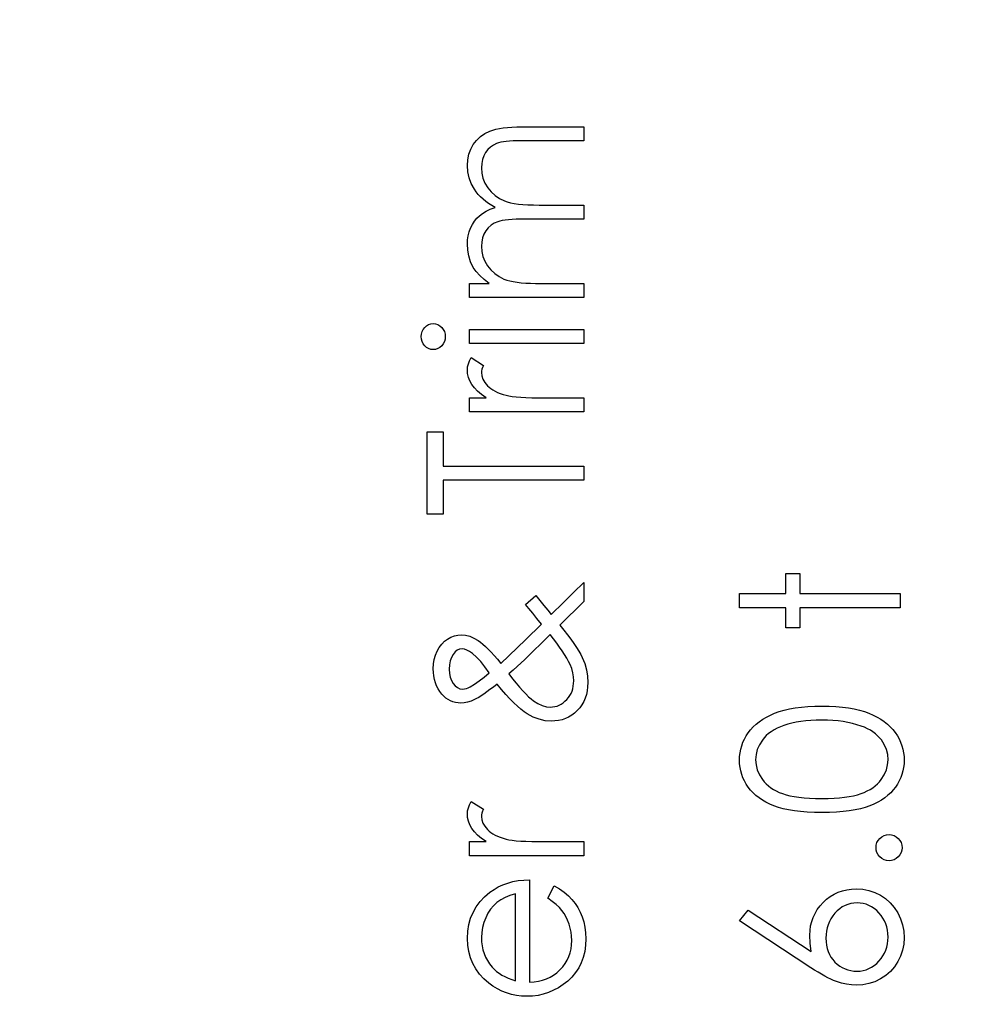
# Model space of a CAD drawing. Header units: inches. Extents: x 0.1 to 87.3, y 0.1 to 33.9.
# Tile 27 of 161: x 7.705 to 8.28, y 20.764 to 21.354. Entities that reach past the tile are written whole.
import ezdxf

# ---------------------------------------------------------------- set-up
doc = ezdxf.new("R2010")
doc.units = ezdxf.units.IN
doc.header["$MEASUREMENT"] = 0
doc.layers.add('DIMENSIONS', color=171, linetype='Continuous')
doc.styles.add('SLDTEXTSTYLE0', font='TXT', dxfattribs={"width": 0.75})
doc.dimstyles.new('SLDDIMSTYLE3', dxfattribs={"dimtxt": 0.125, "dimasz": 0.13, "dimexe": 0, "dimexo": 0.0625, "dimgap": 0.03125, "dimtad": 0, "dimtih": 1, "dimtoh": 1, "dimdec": 4, "dimlfac": 1.333333, "dimrnd": 1e-09, "dimzin": 12, "dimdsep": 46, "dimtxsty": 'SLDTEXTSTYLE0', "dimsah": 1, "dimcen": 0.09, "dimadec": 0, "dimazin": 3, "dimtfac": 1, "dimtdec": 4, "dimtofl": 0, "dimtmove": 0, "dimatfit": 3, "dimfxl": 0, "dimfrac": 2, "dimtolj": 1, "dimtzin": 12, "dimarcsym": 0})

# ---------------------------------------------------------------- blocks, each defined once
blk = doc.blocks.new('_D_6')
at = {"layer": 'DIMENSIONS'}
for p, q in [((1.80748, 22.53365), (1.80748, 18.13712)), ((31.79868, 22.20736), (31.79868, 18.13712)), ((1.80748, 18.26212), (17.08527, 18.26212)), ((31.79868, 18.26212), (17.73246, 18.26212))]:
    blk.add_line(p, q, dxfattribs=at)
for centre, start, end in [((17.30713, 18.24943), 153.43495, 206.56505), ((17.5106, 18.24943), 333.43495, 26.56505)]:
    blk.add_arc(centre, 0.22186, start, end, dxfattribs=at)
for points in [[(1.80748, 18.26212), (1.93748, 18.24212), (1.93748, 18.28212)], [(31.79868, 18.26212), (31.66868, 18.28212), (31.66868, 18.24212)]]:
    blk.add_solid(points, dxfattribs=at)
at = {"layer": 'DIMENSIONS', "insert": (17.10869, 18.31134), "char_height": 0.125, "attachment_point": 1, "style": 'SLDTEXTSTYLE0'}
blk.add_mtext('39.9883', dxfattribs=at)

msp = doc.modelspace()

# ---------------------------------------------------------------- linework, layer by layer
at = {"color": 7, "linetype": 'Continuous', "flags": 128}
for points in [[(7.974093, 21.187355), (7.974086, 21.195769), (7.974086, 21.195769), (7.985993, 21.195769), (7.985993, 21.195769), (7.982913, 21.198097), (7.980284, 21.200464), (7.978105, 21.202849), (7.976358, 21.205271), (7.976358, 21.205271), (7.974837, 21.208671), (7.973748, 21.212164), (7.97311, 21.215732), (7.972884, 21.219394), (7.972884, 21.219394), (7.973016, 21.221873), (7.973372, 21.224277), (7.973992, 21.226624), (7.974856, 21.228897), (7.975927, 21.231056), (7.977147, 21.232991), (7.978537, 21.234737), (7.980077, 21.236259), (7.98188, 21.237629), (7.984058, 21.238925), (7.986556, 21.240108), (7.989429, 21.241198), (7.989429, 21.241198), (7.987457, 21.242325), (7.985617, 21.243526), (7.983889, 21.244803), (7.982293, 21.246137), (7.980809, 21.247545), (7.979438, 21.24901), (7.978199, 21.25055), (7.977091, 21.252165), (7.97525, 21.255508), (7.973936, 21.259001), (7.973147, 21.262588), (7.972884, 21.266325), (7.972884, 21.266325), (7.97311, 21.269762), (7.973767, 21.272992), (7.974875, 21.276016), (7.976434, 21.278833), (7.978387, 21.281368), (7.980697, 21.283565), (7.983363, 21.285406), (7.986368, 21.28689), (7.988058, 21.287509), (7.989955, 21.288035), (7.992059, 21.288486), (7.99435, 21.288861), (7.996829, 21.289143), (7.999514, 21.28935), (8.002406, 21.289481), (8.005486, 21.289519), (8.005486, 21.289519), (8.042596, 21.289519), (8.042596, 21.289519), (8.042596, 21.281105), (8.042596, 21.281105), (8.005449, 21.281105), (8.005449, 21.281105), (8.00282, 21.281087), (8.000397, 21.281011), (7.9982, 21.28088), (7.996209, 21.280711), (7.994425, 21.280486), (7.992866, 21.280204), (7.991514, 21.279885), (7.990387, 21.279509), (7.988434, 21.27857), (7.986688, 21.277349), (7.985148, 21.275847), (7.983795, 21.274063), (7.982706, 21.272053), (7.981917, 21.269837), (7.981448, 21.267452), (7.981298, 21.264861), (7.981298, 21.264861), (7.981542, 21.261687), (7.982237, 21.258663), (7.98342, 21.255752), (7.985054, 21.252992), (7.987082, 21.250475), (7.989429, 21.248334), (7.992096, 21.24655), (7.995063, 21.245123), (7.996754, 21.244541), (7.998707, 21.244033), (8.000923, 21.24362), (8.003421, 21.243264), (8.006144, 21.243001), (8.009148, 21.242794), (8.012416, 21.242681), (8.015947, 21.242644), (8.015947, 21.242644), (8.042596, 21.242644), (8.042596, 21.242644), (8.042596, 21.23423), (8.042596, 21.23423), (8.007759, 21.23423), (8.007759, 21.23423), (8.00481, 21.234212), (8.002087, 21.234136), (7.999627, 21.234005), (7.997411, 21.233836), (7.995439, 21.233611), (7.99373, 21.233348), (7.992246, 21.233028), (7.991026, 21.232653), (7.988922, 21.231733), (7.987044, 21.230512), (7.985392, 21.228991), (7.983946, 21.227188), (7.982781, 21.22516), (7.981955, 21.222925), (7.981467, 21.220521), (7.981298, 21.217929), (7.981298, 21.217929), (7.981523, 21.214887), (7.982218, 21.211938), (7.983363, 21.209084), (7.98496, 21.206342), (7.98695, 21.203825), (7.98926, 21.201647), (7.991871, 21.199825), (7.9948, 21.19836), (7.996453, 21.197759), (7.998312, 21.197234), (8.000378, 21.196783), (8.002651, 21.196426), (8.005111, 21.196126), (8.007796, 21.195938), (8.01067, 21.195806), (8.013768, 21.195769), (8.013768, 21.195769), (8.042596, 21.195769), (8.042596, 21.195769), (8.042596, 21.187355), (8.042596, 21.187355), (7.974086, 21.187355)], [(7.945244, 21.16388), (7.945371, 21.165439), (7.945766, 21.166885), (7.946442, 21.168218), (7.947362, 21.16942), (7.94847, 21.170434), (7.94971, 21.171148), (7.951043, 21.17158), (7.952489, 21.17173), (7.952489, 21.17173), (7.953898, 21.17158), (7.955212, 21.171148), (7.956433, 21.170434), (7.957541, 21.16942), (7.958461, 21.168218), (7.959137, 21.166885), (7.959532, 21.165439), (7.959663, 21.16388), (7.959663, 21.16388), (7.959532, 21.16234), (7.959137, 21.160932), (7.958461, 21.159598), (7.957541, 21.158396), (7.956433, 21.157401), (7.955212, 21.156687), (7.953898, 21.156256), (7.952489, 21.156105), (7.952489, 21.156105), (7.951043, 21.156256), (7.94971, 21.156687), (7.94847, 21.157401), (7.947362, 21.158396), (7.946442, 21.159598), (7.945766, 21.160932), (7.945371, 21.16234), (7.94524, 21.16388)], [(7.974093, 21.159711), (7.974086, 21.168125), (7.974086, 21.168125), (8.042596, 21.168125), (8.042596, 21.168125), (8.042596, 21.159711), (8.042596, 21.159711), (7.974086, 21.159711)], [(7.974093, 21.118846), (7.974086, 21.127259), (7.974086, 21.127259), (7.984171, 21.127259), (7.984171, 21.127259), (7.981392, 21.129175), (7.979025, 21.131147), (7.977072, 21.133156), (7.975532, 21.135222), (7.974368, 21.137344), (7.973541, 21.139523), (7.973053, 21.14172), (7.972884, 21.143973), (7.972884, 21.143973), (7.973034, 21.14572), (7.973466, 21.147523), (7.974199, 21.149382), (7.975232, 21.151298), (7.975232, 21.151298), (7.982518, 21.146678), (7.982518, 21.146678), (7.981992, 21.145457), (7.981598, 21.14433), (7.981373, 21.143297), (7.981298, 21.142377), (7.981298, 21.142377), (7.981523, 21.140368), (7.982199, 21.138377), (7.983307, 21.136443), (7.984885, 21.134527), (7.985842, 21.133607), (7.986932, 21.132743), (7.988152, 21.131954), (7.989486, 21.131203), (7.990932, 21.130508), (7.992528, 21.12987), (7.994237, 21.129287), (7.996059, 21.128762), (7.996059, 21.128762), (7.997693, 21.128405), (7.999721, 21.128104), (8.002087, 21.127841), (8.004848, 21.127635), (8.007965, 21.127466), (8.011477, 21.127353), (8.015327, 21.127278), (8.019571, 21.127259), (8.019571, 21.127259), (8.042596, 21.127259), (8.042596, 21.127259), (8.042596, 21.118846), (8.042596, 21.118846), (7.974086, 21.118846)], [(7.958465, 21.057548), (7.948846, 21.057548), (7.948846, 21.057548), (7.948846, 21.106826), (7.948846, 21.106826), (7.958461, 21.106826), (7.958461, 21.106826), (7.958461, 21.086394), (7.958461, 21.086394), (8.042596, 21.086394), (8.042596, 21.086394), (8.042596, 21.07798), (8.042596, 21.07798), (7.958461, 21.07798), (7.958461, 21.07798), (7.958461, 21.057548)], [(8.135829, 21.001658), (8.135825, 21.010072), (8.135825, 21.010072), (8.163469, 21.010072), (8.163469, 21.010072), (8.163469, 21.022091), (8.163469, 21.022091), (8.171883, 21.022091), (8.171883, 21.022091), (8.171883, 21.010072), (8.171883, 21.010072), (8.231979, 21.010072), (8.231979, 21.010072), (8.231979, 21.001658), (8.231979, 21.001658), (8.171883, 21.001658), (8.171883, 21.001658), (8.171883, 20.989639), (8.171883, 20.989639), (8.163469, 20.989639), (8.163469, 20.989639), (8.163469, 21.001658), (8.163469, 21.001658), (8.135825, 21.001658)], [(8.007744, 21.00363), (8.0139, 21.008945), (8.0139, 21.008945), (8.01636, 21.00594), (8.018707, 21.003029), (8.02098, 21.00025), (8.02314, 20.997583), (8.02314, 20.997583), (8.025525, 20.99993), (8.028116, 21.002466), (8.030896, 21.005208), (8.033882, 21.008137), (8.033882, 21.008137), (8.036248, 21.010466), (8.038502, 21.012663), (8.040605, 21.014748), (8.042596, 21.016682), (8.042596, 21.016682), (8.042596, 21.005377), (8.042596, 21.005377), (8.028248, 20.991292), (8.028248, 20.991292), (8.03067, 20.988268), (8.032868, 20.985413), (8.034877, 20.982728), (8.036661, 20.980211), (8.03822, 20.977864), (8.039591, 20.975667), (8.040736, 20.973657), (8.041675, 20.971798), (8.043122, 20.968211), (8.044173, 20.96453), (8.044793, 20.960755), (8.045, 20.956868), (8.045, 20.956868), (8.044906, 20.954314), (8.044605, 20.951891), (8.044117, 20.9496), (8.043422, 20.94744), (8.042539, 20.945412), (8.04145, 20.943496), (8.040173, 20.941731), (8.038689, 20.940078), (8.037074, 20.938595), (8.035347, 20.937318), (8.033525, 20.936228), (8.031609, 20.935327), (8.0296, 20.934632), (8.027497, 20.934144), (8.025281, 20.933843), (8.022971, 20.93375), (8.022971, 20.93375), (8.019402, 20.934031), (8.015853, 20.934839), (8.012285, 20.93621), (8.008717, 20.938107), (8.006876, 20.939346), (8.004904, 20.940848), (8.002838, 20.942651), (8.000641, 20.944736), (7.998312, 20.947102), (7.995871, 20.94975), (7.993317, 20.95268), (7.99065, 20.955891), (7.99065, 20.955891), (7.988453, 20.954163), (7.986406, 20.952605), (7.984509, 20.951215), (7.982762, 20.949975), (7.981147, 20.948886), (7.979701, 20.947966), (7.978387, 20.947215), (7.977241, 20.946614), (7.9751, 20.945712), (7.973016, 20.945074), (7.970987, 20.944698), (7.968997, 20.944567), (7.968997, 20.944567), (7.967325, 20.944642), (7.965729, 20.944905), (7.964208, 20.945318), (7.962743, 20.9459), (7.961372, 20.946651), (7.960057, 20.947553), (7.958837, 20.948642), (7.957672, 20.949882), (7.957672, 20.949882), (7.956452, 20.951459), (7.955381, 20.953131), (7.954499, 20.954915), (7.953766, 20.956774), (7.953184, 20.958727), (7.952771, 20.960774), (7.952527, 20.962915), (7.952451, 20.96515), (7.952451, 20.96515), (7.952602, 20.967967), (7.953034, 20.970671), (7.953766, 20.973225), (7.95478, 20.975667), (7.956057, 20.977901), (7.957522, 20.979855), (7.959194, 20.981526), (7.961072, 20.982916), (7.963081, 20.984024), (7.965147, 20.984812), (7.967269, 20.985282), (7.969447, 20.985432), (7.969447, 20.985432), (7.971832, 20.985226), (7.974274, 20.984568), (7.976809, 20.983498), (7.979401, 20.981977), (7.980772, 20.981), (7.982218, 20.979836), (7.983777, 20.978446), (7.98541, 20.97685), (7.987157, 20.975028), (7.988979, 20.973019), (7.990894, 20.970784), (7.992904, 20.968342), (7.992904, 20.968342), (8.00774, 20.982465), (8.00774, 20.982465), (8.017318, 20.991855), (8.017318, 20.991855), (8.014557, 20.995254), (8.012041, 20.998353), (8.009768, 21.001132), (8.00774, 21.00363)], [(7.997705, 20.962032), (7.999946, 20.959103), (8.002087, 20.956436), (8.004097, 20.954032), (8.006012, 20.951891), (8.007796, 20.950013), (8.009449, 20.948398), (8.011008, 20.947046), (8.012435, 20.945957), (8.01512, 20.944304), (8.017712, 20.943121), (8.02021, 20.942407), (8.022595, 20.942163), (8.022595, 20.942163), (8.023947, 20.942238), (8.025281, 20.942445), (8.026558, 20.942802), (8.027797, 20.94329), (8.028999, 20.943928), (8.030145, 20.944717), (8.031271, 20.945637), (8.032342, 20.946689), (8.033337, 20.947853), (8.034201, 20.949093), (8.034933, 20.950389), (8.035534, 20.951741), (8.035985, 20.953168), (8.036323, 20.954652), (8.036511, 20.956192), (8.036586, 20.957807), (8.036586, 20.957807), (8.036455, 20.960286), (8.036041, 20.962746), (8.035365, 20.965169), (8.034408, 20.967572), (8.034408, 20.967572), (8.033469, 20.969507), (8.032361, 20.971516), (8.031102, 20.973638), (8.029675, 20.975836), (8.028098, 20.978127), (8.02637, 20.980512), (8.024473, 20.982991), (8.022426, 20.985564), (8.022426, 20.985564), (8.007083, 20.970521), (8.007083, 20.970521), (8.004998, 20.968568), (8.002744, 20.966502), (8.000303, 20.964323), (7.997693, 20.962032)], [(7.985949, 20.962577), (7.983401, 20.96622), (7.980884, 20.969375), (7.978406, 20.972061), (7.975927, 20.974258), (7.975927, 20.974258), (7.974236, 20.97546), (7.97264, 20.976324), (7.971138, 20.97685), (7.969729, 20.977019), (7.969729, 20.977019), (7.968227, 20.976812), (7.966818, 20.976192), (7.965522, 20.975141), (7.964339, 20.973676), (7.963344, 20.971873), (7.96263, 20.969807), (7.962217, 20.96746), (7.962067, 20.964831), (7.962067, 20.964831), (7.962217, 20.962333), (7.962649, 20.96006), (7.963381, 20.958051), (7.964396, 20.956267), (7.965616, 20.954821), (7.96695, 20.953807), (7.968377, 20.953187), (7.969917, 20.95298), (7.969917, 20.95298), (7.971119, 20.953055), (7.972302, 20.953281), (7.973429, 20.953675), (7.974518, 20.954201), (7.974518, 20.954201), (7.977185, 20.955835), (7.979983, 20.957788), (7.982894, 20.960023), (7.985936, 20.962577)], [(8.18515, 20.879062), (8.180634, 20.879118), (8.17639, 20.879306), (8.17239, 20.879625), (8.168671, 20.880057), (8.165216, 20.880602), (8.162023, 20.881297), (8.159094, 20.882104), (8.156427, 20.883025), (8.153967, 20.884058), (8.151657, 20.885203), (8.149516, 20.886461), (8.147506, 20.887814), (8.145666, 20.88926), (8.143976, 20.8908), (8.142436, 20.892452), (8.141046, 20.894218), (8.139825, 20.896058), (8.138755, 20.897955), (8.137872, 20.899889), (8.13714, 20.901899), (8.136558, 20.903946), (8.136144, 20.906049), (8.1359, 20.90819), (8.135825, 20.910406), (8.135825, 20.910406), (8.1359, 20.912641), (8.136163, 20.914838), (8.136558, 20.91696), (8.13714, 20.919045), (8.137872, 20.921073), (8.138792, 20.923045), (8.139844, 20.924979), (8.141084, 20.926838), (8.142473, 20.928623), (8.144051, 20.930332), (8.14576, 20.931928), (8.147657, 20.93343), (8.149704, 20.934839), (8.151938, 20.936153), (8.154305, 20.937355), (8.156859, 20.938482), (8.159601, 20.939477), (8.162587, 20.94036), (8.165779, 20.941093), (8.169197, 20.941693), (8.172841, 20.942163), (8.176728, 20.942501), (8.180822, 20.942689), (8.185142, 20.942764), (8.185142, 20.942764), (8.189442, 20.942689), (8.193536, 20.942501), (8.197386, 20.942163), (8.201011, 20.941712), (8.20441, 20.941111), (8.207603, 20.940379), (8.210551, 20.939534), (8.213274, 20.938538), (8.215809, 20.93743), (8.218176, 20.936228), (8.220392, 20.934933), (8.222458, 20.933524), (8.224336, 20.932022), (8.226063, 20.930407), (8.227641, 20.928698), (8.229049, 20.926895), (8.230308, 20.925017), (8.231378, 20.923082), (8.232298, 20.921092), (8.233049, 20.919064), (8.233632, 20.916979), (8.234045, 20.914838), (8.234308, 20.912641), (8.234383, 20.910406), (8.234383, 20.910406), (8.234308, 20.90819), (8.234064, 20.906049), (8.23365, 20.903946), (8.233087, 20.901917), (8.232373, 20.899927), (8.231472, 20.897992), (8.23042, 20.896114), (8.229218, 20.894293), (8.227847, 20.892546), (8.226326, 20.890893), (8.224636, 20.889353), (8.222777, 20.887907), (8.220767, 20.886555), (8.218608, 20.885297), (8.216279, 20.884133), (8.2138, 20.883081), (8.211114, 20.882142), (8.208166, 20.881316), (8.204973, 20.88064), (8.201518, 20.880076), (8.197799, 20.879625), (8.193837, 20.879306), (8.189611, 20.879118), (8.185142, 20.879062)], [(8.185108, 20.887475), (8.18886, 20.887513), (8.192391, 20.887663), (8.195677, 20.887889), (8.198738, 20.888189), (8.201555, 20.888602), (8.204128, 20.889091), (8.206476, 20.889673), (8.208579, 20.890349), (8.210513, 20.891119), (8.212316, 20.891964), (8.214007, 20.892884), (8.215584, 20.893898), (8.21703, 20.895006), (8.218364, 20.896189), (8.219565, 20.897466), (8.220655, 20.898819), (8.222458, 20.901673), (8.223735, 20.904603), (8.224505, 20.907608), (8.224767, 20.910688), (8.224767, 20.910688), (8.224523, 20.913786), (8.223772, 20.916791), (8.222514, 20.919683), (8.220749, 20.922482), (8.219678, 20.923815), (8.218495, 20.925054), (8.217162, 20.926219), (8.215716, 20.927308), (8.214157, 20.928303), (8.212448, 20.929224), (8.210626, 20.93005), (8.208673, 20.930801), (8.208673, 20.930801), (8.206156, 20.931627), (8.203527, 20.93236), (8.200767, 20.932961), (8.197893, 20.933468), (8.194888, 20.933843), (8.191752, 20.934125), (8.188484, 20.934294), (8.185104, 20.93435), (8.185104, 20.93435), (8.181724, 20.934294), (8.178493, 20.934163), (8.175432, 20.9339), (8.172521, 20.933562), (8.169761, 20.933111), (8.167169, 20.932585), (8.164728, 20.931928), (8.162437, 20.931195), (8.160296, 20.930369), (8.158324, 20.929468), (8.156483, 20.928491), (8.154793, 20.927439), (8.153253, 20.926313), (8.151863, 20.925092), (8.150605, 20.923815), (8.149516, 20.922463), (8.147732, 20.919627), (8.146455, 20.916735), (8.145703, 20.913749), (8.145441, 20.910688), (8.145441, 20.910688), (8.145703, 20.907589), (8.146455, 20.904565), (8.147732, 20.901654), (8.149516, 20.898819), (8.150605, 20.897466), (8.151807, 20.896208), (8.153122, 20.895025), (8.154568, 20.893936), (8.156145, 20.892922), (8.157817, 20.891983), (8.15962, 20.891138), (8.161554, 20.890368), (8.163657, 20.889692), (8.166005, 20.889109), (8.168596, 20.888602), (8.171432, 20.888208), (8.174493, 20.887889), (8.17778, 20.887663), (8.181329, 20.887513), (8.185104, 20.887475)], [(7.974093, 20.853221), (7.974086, 20.861634), (7.974086, 20.861634), (7.984171, 20.861634), (7.984171, 20.861634), (7.981392, 20.86355), (7.979025, 20.865522), (7.977072, 20.867531), (7.975532, 20.869597), (7.974368, 20.871719), (7.973541, 20.873898), (7.973053, 20.876095), (7.972884, 20.878348), (7.972884, 20.878348), (7.973034, 20.880095), (7.973466, 20.881898), (7.974199, 20.883757), (7.975232, 20.885673), (7.975232, 20.885673), (7.982518, 20.881053), (7.982518, 20.881053), (7.981992, 20.879832), (7.981598, 20.878705), (7.981373, 20.877672), (7.981298, 20.876752), (7.981298, 20.876752), (7.981523, 20.874743), (7.982199, 20.872752), (7.983307, 20.870818), (7.984885, 20.868902), (7.985842, 20.867982), (7.986932, 20.867118), (7.988152, 20.866329), (7.989486, 20.865578), (7.990932, 20.864883), (7.992528, 20.864245), (7.994237, 20.863662), (7.996059, 20.863137), (7.996059, 20.863137), (7.997693, 20.86278), (7.999721, 20.862479), (8.002087, 20.862216), (8.004848, 20.86201), (8.007965, 20.861841), (8.011477, 20.861728), (8.015327, 20.861653), (8.019571, 20.861634), (8.019571, 20.861634), (8.042596, 20.861634), (8.042596, 20.861634), (8.042596, 20.853221), (8.042596, 20.853221), (7.974086, 20.853221)], [(8.217562, 20.858028), (8.217706, 20.859587), (8.218119, 20.861033), (8.218833, 20.862348), (8.219828, 20.86355), (8.22103, 20.864545), (8.222345, 20.865277), (8.223791, 20.865691), (8.225368, 20.865841), (8.225368, 20.865841), (8.226908, 20.865691), (8.228354, 20.865277), (8.229669, 20.864545), (8.230871, 20.86355), (8.231885, 20.862348), (8.232599, 20.861033), (8.233031, 20.859587), (8.233181, 20.858028), (8.233181, 20.858028), (8.233031, 20.85647), (8.232599, 20.855042), (8.231885, 20.853709), (8.230871, 20.852507), (8.229669, 20.851512), (8.228354, 20.850798), (8.226908, 20.850366), (8.225368, 20.850216), (8.225368, 20.850216), (8.223791, 20.850366), (8.222345, 20.850798), (8.22103, 20.851512), (8.219828, 20.852507), (8.218833, 20.853709), (8.218119, 20.855042), (8.217706, 20.85647), (8.217556, 20.858028)], [(8.020965, 20.827717), (8.024886, 20.835192), (8.024886, 20.835192), (8.028022, 20.833351), (8.030839, 20.831379), (8.033337, 20.829276), (8.035516, 20.827023), (8.037431, 20.824637), (8.039084, 20.822121), (8.040511, 20.819435), (8.041675, 20.816618), (8.042596, 20.813632), (8.043272, 20.810459), (8.043666, 20.807097), (8.043798, 20.803547), (8.043798, 20.803547), (8.043629, 20.799604), (8.043122, 20.795885), (8.042276, 20.792392), (8.041093, 20.789106), (8.039572, 20.786063), (8.037713, 20.783227), (8.035516, 20.780598), (8.03298, 20.778213), (8.030238, 20.776072), (8.027403, 20.774213), (8.024473, 20.772654), (8.021468, 20.771377), (8.018351, 20.770363), (8.015177, 20.769649), (8.01189, 20.769236), (8.008529, 20.769086), (8.008529, 20.769086), (8.005374, 20.769218), (8.002294, 20.769574), (7.999308, 20.770194), (7.996397, 20.771058), (7.99358, 20.772166), (7.990857, 20.773518), (7.988209, 20.775133), (7.985655, 20.776974), (7.985655, 20.776974), (7.982669, 20.779584), (7.980077, 20.782401), (7.97788, 20.785425), (7.976077, 20.788674), (7.974687, 20.792129), (7.973692, 20.795791), (7.973091, 20.79966), (7.972884, 20.803754), (7.972884, 20.803754), (7.973091, 20.807961), (7.973729, 20.811961), (7.974781, 20.815736), (7.976265, 20.819285), (7.978143, 20.822628), (7.980471, 20.825745), (7.983213, 20.828656), (7.986368, 20.831342), (7.986368, 20.831342), (7.988828, 20.83307), (7.99142, 20.834553), (7.994181, 20.83583), (7.997073, 20.836863), (8.000115, 20.83769), (8.003308, 20.838291), (8.006651, 20.838647), (8.010144, 20.838798), (8.010144, 20.838798), (8.010144, 20.7775), (8.010144, 20.7775), (8.012848, 20.777669), (8.01544, 20.778044), (8.0179, 20.778645), (8.020229, 20.779471), (8.022426, 20.780486), (8.024511, 20.781725), (8.026464, 20.78319), (8.028304, 20.784861), (8.029957, 20.786702), (8.031403, 20.788636), (8.032624, 20.790683), (8.033619, 20.792843), (8.034389, 20.795096), (8.034933, 20.797463), (8.035271, 20.799923), (8.035384, 20.802496), (8.035384, 20.802496), (8.03529, 20.805012), (8.03499, 20.807472), (8.034483, 20.809914), (8.033769, 20.812318), (8.032905, 20.814628), (8.03191, 20.81675), (8.030783, 20.818684), (8.029525, 20.82045), (8.028004, 20.822158), (8.026069, 20.823943), (8.023722, 20.825802), (8.020961, 20.827717)], [(8.135829, 20.814158), (8.140915, 20.820637), (8.140915, 20.820637), (8.178794, 20.795866), (8.178794, 20.795866), (8.178118, 20.800824), (8.177892, 20.805576), (8.177892, 20.805576), (8.178024, 20.80843), (8.1784, 20.811172), (8.179019, 20.813801), (8.179902, 20.816318), (8.181029, 20.818722), (8.1824, 20.821032), (8.184034, 20.82321), (8.185912, 20.825295), (8.187977, 20.827192), (8.190156, 20.828844), (8.192447, 20.830234), (8.19487, 20.831361), (8.197386, 20.832243), (8.200034, 20.832882), (8.202795, 20.833257), (8.205668, 20.833389), (8.205668, 20.833389), (8.209593, 20.833164), (8.21333, 20.83245), (8.216861, 20.831286), (8.220204, 20.829633), (8.223303, 20.827567), (8.226045, 20.825088), (8.228467, 20.822234), (8.230552, 20.818966), (8.232223, 20.815454), (8.233425, 20.811792), (8.234139, 20.808017), (8.234383, 20.804092), (8.234383, 20.804092), (8.234158, 20.800317), (8.233463, 20.796674), (8.232298, 20.793162), (8.230664, 20.7898), (8.228617, 20.786683), (8.226214, 20.783922), (8.223397, 20.7815), (8.220223, 20.779453), (8.216805, 20.777819), (8.213274, 20.776636), (8.209612, 20.775941), (8.205837, 20.775697), (8.205837, 20.775697), (8.202945, 20.775847), (8.199959, 20.776279), (8.196917, 20.776992), (8.193799, 20.777988), (8.192184, 20.778626), (8.190475, 20.779359), (8.18871, 20.780223), (8.186851, 20.78118), (8.184897, 20.78227), (8.182888, 20.783453), (8.180785, 20.784767), (8.178606, 20.786176), (8.178606, 20.786176), (8.135825, 20.814158)], [(8.001732, 20.830384), (7.998406, 20.829389), (7.995458, 20.828168), (7.992829, 20.82676), (7.990575, 20.825145), (7.988584, 20.823304), (7.986819, 20.821163), (7.985223, 20.818759), (7.983852, 20.816074), (7.982744, 20.813219), (7.981936, 20.810271), (7.981467, 20.807266), (7.981298, 20.804186), (7.981298, 20.804186), (7.981392, 20.801669), (7.981692, 20.799228), (7.982199, 20.796881), (7.982913, 20.794646), (7.983814, 20.792467), (7.984903, 20.790401), (7.986218, 20.78843), (7.98772, 20.786533), (7.98772, 20.786533), (7.98896, 20.785218), (7.99035, 20.783997), (7.991871, 20.782852), (7.993561, 20.7818), (7.995383, 20.780824), (7.997355, 20.779922), (7.999458, 20.779115), (8.00173, 20.778382), (8.00173, 20.778382), (8.00173, 20.830384)], [(8.187516, 20.80381), (8.187602, 20.801669), (8.187846, 20.799641), (8.188278, 20.797707), (8.188879, 20.795866), (8.18963, 20.794139), (8.190569, 20.792524), (8.191677, 20.791002), (8.192954, 20.789575), (8.194344, 20.788298), (8.195827, 20.78719), (8.197367, 20.786251), (8.198982, 20.785481), (8.200673, 20.78488), (8.202438, 20.784448), (8.20426, 20.784204), (8.206175, 20.78411), (8.206175, 20.78411), (8.208072, 20.784204), (8.209894, 20.784486), (8.21164, 20.784955), (8.213312, 20.785613), (8.214927, 20.786439), (8.216467, 20.787472), (8.217932, 20.788674), (8.219321, 20.790082), (8.220598, 20.791622), (8.221706, 20.793237), (8.222645, 20.794927), (8.223415, 20.796693), (8.223998, 20.798533), (8.224429, 20.800468), (8.224674, 20.802458), (8.224767, 20.804543), (8.224767, 20.804543), (8.224674, 20.806627), (8.224429, 20.808618), (8.223998, 20.810552), (8.223415, 20.812393), (8.222645, 20.814158), (8.221706, 20.815848), (8.220598, 20.817445), (8.219321, 20.818985), (8.217932, 20.820393), (8.216467, 20.821614), (8.214927, 20.822628), (8.213312, 20.823473), (8.21164, 20.82413), (8.209894, 20.8246), (8.208072, 20.824882), (8.206175, 20.824975), (8.206175, 20.824975), (8.20426, 20.824882), (8.202438, 20.824581), (8.200673, 20.824112), (8.198982, 20.823436), (8.197367, 20.822553), (8.195827, 20.821482), (8.194344, 20.820224), (8.192954, 20.818778), (8.191677, 20.817182), (8.190569, 20.81551), (8.18963, 20.813764), (8.188879, 20.811942), (8.188278, 20.810027), (8.187846, 20.808036), (8.187602, 20.80597), (8.187508, 20.80381)]]:
    msp.add_lwpolyline(points, dxfattribs=at)

# ---------------------------------------------------------------- dimensions: what is measured, and where the dimension line sits
at = {"layer": 'DIMENSIONS'}
dim = msp.add_linear_dim(base=(1.807477, 18.262123), p1=(31.798685, 22.257365), p2=(1.807477, 22.583647), text='(<>)', dimstyle='SLDDIMSTYLE3', dxfattribs=at)
dim.commit()
dim.dimension.update_dxf_attribs({"geometry": '_D_6', "text_midpoint": (17.408862, 18.262123), "dimtype": 160})

doc.saveas('drawing.dxf')
